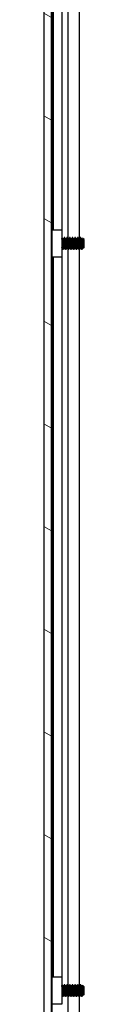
# Model space of a CAD drawing. Header units: millimetres. Extents: x 56 to 1798, y 64 to 1375.
# Tile 45 of 71: x 965 to 974, y 551 to 786. Entities that reach past the tile are written whole.
import ezdxf

# ---------------------------------------------------------------- set-up
doc = ezdxf.new("R2010")
doc.units = ezdxf.units.MM
doc.header["$LTSCALE"] = 6.666667
doc.layers.add('Hatch (ANSI)', color=7, linetype='Continuous', lineweight=18)
doc.layers.add('Visible (ANSI)', color=7, linetype='Continuous', lineweight=25)

msp = doc.modelspace()

# ---------------------------------------------------------------- hatches: boundary and pattern name
at = {"layer": 'Hatch (ANSI)'}
h = msp.add_hatch(dxfattribs=at)
h.set_pattern_fill('ANSI31', color=256, scale=169.333333, angle=105, style=0)
h.set_pattern_definition([(150, (0, 0), (-10.58333, -18.33087), [])])
h.paths.add_polyline_path([(964.6909, 460.1469), (966.4943, 460.1469), (966.4943, 1004.7483), (964.6909, 1004.7483)])

# ---------------------------------------------------------------- linework, layer by layer
at = {"layer": 'Visible (ANSI)'}
for p, q in [((964.6909, 1004.7483), (964.6909, 460.1469)), ((966.4943, 460.1469), (966.4943, 1004.7483)), ((966.5199, 908.9524), (966.5199, 733.7428)), ((966.9009, 906.9976), (966.9009, 735.6976)), ((968.9329, 906.9976), (968.9329, 735.6976)), ((970.3368, 909.0778), (970.3368, 733.7223)), ((973.0435, 908.8252), (973.0435, 733.4404)), ((966.6509, 733.6118), (966.5096, 733.7532)), ((966.6509, 735.6976), (968.9509, 735.6976)), ((966.6509, 729.1976), (966.6509, 735.6976)), ((968.9509, 735.6976), (968.9509, 729.1976)), ((968.9772, 733.87), (968.9509, 733.87)), ((969.6122, 733.87), (969.5328, 733.87)), ((970.2472, 733.87), (970.1678, 733.87)), ((970.8822, 733.87), (970.8028, 733.87)), ((971.5172, 733.87), (971.4378, 733.87)), ((972.1522, 733.87), (972.0728, 733.87)), ((972.7872, 733.87), (972.7078, 733.87)), ((973.4222, 733.87), (973.3428, 733.87)), ((974.2159, 733.3938), (973.8929, 733.7168)), ((966.5694, 731.2019), (966.4943, 731.1268)), ((966.5199, 731.1524), (966.5199, 555.9428)), ((968.9673, 731.4548), (968.9509, 731.4548)), ((969.2947, 733.4404), (969.2252, 733.4404)), ((969.6023, 731.4548), (969.5328, 731.4548)), ((969.9297, 733.4404), (969.8602, 733.4404)), ((970.2373, 731.4548), (970.1678, 731.4548)), ((970.3368, 731.2778), (970.3368, 555.9223)), ((970.5647, 733.4404), (970.4952, 733.4404)), ((970.8723, 731.4548), (970.8028, 731.4548)), ((971.1997, 733.4404), (971.1302, 733.4404)), ((971.5073, 731.4548), (971.4378, 731.4548)), ((971.8347, 733.4404), (971.7652, 733.4404)), ((972.1423, 731.4548), (972.0728, 731.4548)), ((972.4697, 733.4404), (972.4002, 733.4404)), ((972.7773, 731.4548), (972.7078, 731.4548)), ((973.1047, 733.4404), (973.0352, 733.4404)), ((973.4123, 731.4548), (973.3428, 731.4548)), ((973.7397, 733.4404), (973.6702, 733.4404)), ((974.0473, 731.4548), (973.9778, 731.4548)), ((974.2159, 731.5015), (974.0972, 731.3827)), ((974.2159, 731.5015), (974.2159, 733.3938)), ((968.9509, 729.1976), (966.6509, 729.1976)), ((966.9009, 729.1976), (966.9009, 557.8976)), ((968.9329, 729.1976), (968.9329, 557.8976)), ((969.2947, 731.0252), (969.2153, 731.0252)), ((969.9297, 731.0252), (969.8503, 731.0252)), ((970.5647, 731.0252), (970.4853, 731.0252)), ((971.1997, 731.0252), (971.1203, 731.0252)), ((971.8347, 731.0252), (971.7553, 731.0252)), ((972.4697, 731.0252), (972.3903, 731.0252)), ((973.1047, 731.0252), (973.0253, 731.0252)), ((973.0435, 731.0252), (973.0435, 555.6404)), ((973.7397, 731.0252), (973.6603, 731.0252)), ((966.6509, 557.8976), (968.9509, 557.8976)), ((966.6509, 551.3976), (966.6509, 557.8976)), ((968.9509, 557.8976), (968.9509, 551.3976)), ((966.6509, 555.8118), (966.5096, 555.9532)), ((968.9772, 556.07), (968.9509, 556.07)), ((969.2947, 555.6404), (969.2252, 555.6404)), ((969.6122, 556.07), (969.5328, 556.07)), ((969.9297, 555.6404), (969.8602, 555.6404)), ((970.2472, 556.07), (970.1678, 556.07)), ((970.5647, 555.6404), (970.4952, 555.6404)), ((970.8822, 556.07), (970.8028, 556.07)), ((971.1997, 555.6404), (971.1302, 555.6404)), ((971.5172, 556.07), (971.4378, 556.07)), ((971.8347, 555.6404), (971.7652, 555.6404)), ((972.1522, 556.07), (972.0728, 556.07)), ((972.4697, 555.6404), (972.4002, 555.6404)), ((972.7872, 556.07), (972.7078, 556.07)), ((973.1047, 555.6404), (973.0352, 555.6404)), ((973.4222, 556.07), (973.3428, 556.07)), ((973.7397, 555.6404), (973.6702, 555.6404)), ((974.2159, 555.5938), (973.8929, 555.9168)), ((974.2159, 553.7015), (974.2159, 555.5938)), ((966.5694, 553.4019), (966.4943, 553.3268)), ((966.5199, 553.3524), (966.5199, 469.5576)), ((968.9673, 553.6548), (968.9509, 553.6548)), ((969.2947, 553.2252), (969.2153, 553.2252)), ((969.6023, 553.6548), (969.5328, 553.6548)), ((969.9297, 553.2252), (969.8503, 553.2252)), ((970.2373, 553.6548), (970.1678, 553.6548)), ((970.3368, 553.4778), (970.3368, 469.5576)), ((970.5647, 553.2252), (970.4853, 553.2252)), ((970.8723, 553.6548), (970.8028, 553.6548)), ((971.1997, 553.2252), (971.1203, 553.2252)), ((971.5073, 553.6548), (971.4378, 553.6548)), ((971.8347, 553.2252), (971.7553, 553.2252)), ((972.1423, 553.6548), (972.0728, 553.6548)), ((972.4697, 553.2252), (972.3903, 553.2252)), ((972.7773, 553.6548), (972.7078, 553.6548)), ((973.1047, 553.2252), (973.0253, 553.2252)), ((973.0435, 553.2252), (973.0435, 479.4676)), ((973.4123, 553.6548), (973.3428, 553.6548)), ((973.7397, 553.2252), (973.6603, 553.2252)), ((974.0473, 553.6548), (973.9778, 553.6548)), ((974.2159, 553.7015), (974.0972, 553.5827)), ((968.9509, 551.3976), (966.6509, 551.3976))]:
    msp.add_line(p, q, dxfattribs=at)
for centre in [(969.0476, 732.4476), (969.0476, 554.6476)]:
    msp.add_ellipse(centre, major_axis=(0, -0.343), ratio=0.10685664, start_param=0.4127074, end_param=2.72888525, dxfattribs=at)
for points in [[(966.4943, 733.7804), (966.5052, 733.761), (966.5161, 733.7416), (966.5269, 733.7222)], [(968.9912, 733.8576), (969.0722, 733.7127), (969.1534, 733.5678), (969.235, 733.4232)], [(969.2848, 733.4404), (969.3631, 733.5793), (969.441, 733.7184), (969.5189, 733.8576)], [(969.6262, 733.8576), (969.7072, 733.7127), (969.7884, 733.5678), (969.87, 733.4232)], [(969.9198, 733.4404), (969.9981, 733.5793), (970.076, 733.7184), (970.1539, 733.8576)], [(970.2612, 733.8576), (970.3422, 733.7127), (970.4234, 733.5678), (970.505, 733.4232)], [(970.5548, 733.4404), (970.6331, 733.5793), (970.711, 733.7184), (970.7889, 733.8576)], [(970.8962, 733.8576), (970.9772, 733.7127), (971.0584, 733.5678), (971.14, 733.4232)], [(971.1898, 733.4404), (971.2681, 733.5793), (971.346, 733.7184), (971.4239, 733.8576)], [(971.5312, 733.8576), (971.6122, 733.7127), (971.6934, 733.5678), (971.775, 733.4232)], [(971.8248, 733.4404), (971.9031, 733.5793), (971.981, 733.7184), (972.0589, 733.8576)], [(972.1662, 733.8576), (972.2472, 733.7127), (972.3284, 733.5678), (972.41, 733.4232)], [(972.4598, 733.4404), (972.5381, 733.5793), (972.616, 733.7184), (972.6939, 733.8576)], [(972.8012, 733.8576), (972.8822, 733.7127), (972.9634, 733.5678), (973.045, 733.4232)], [(973.0948, 733.4404), (973.1731, 733.5793), (973.251, 733.7184), (973.3289, 733.8576)], [(973.4362, 733.8576), (973.5172, 733.7127), (973.5984, 733.5678), (973.68, 733.4232)], [(973.7298, 733.4404), (973.781, 733.5312), (973.832, 733.6221), (973.8829, 733.713)], [(966.6509, 731.0563), (966.6221, 731.1078), (966.5933, 731.1593), (966.5644, 731.2109)], [(969.2014, 731.0376), (969.1203, 731.1826), (969.0391, 731.3274), (968.9575, 731.4721)], [(969.5427, 731.4548), (969.4644, 731.3159), (969.3865, 731.1768), (969.3087, 731.0376)], [(969.8364, 731.0376), (969.7553, 731.1826), (969.6741, 731.3274), (969.5925, 731.4721)], [(970.1777, 731.4548), (970.0994, 731.3159), (970.0215, 731.1768), (969.9437, 731.0376)], [(970.4714, 731.0376), (970.3903, 731.1826), (970.3091, 731.3274), (970.2275, 731.4721)], [(970.8127, 731.4548), (970.7344, 731.3159), (970.6565, 731.1768), (970.5787, 731.0376)], [(971.1064, 731.0376), (971.0253, 731.1826), (970.9441, 731.3274), (970.8625, 731.4721)], [(971.4477, 731.4548), (971.3694, 731.3159), (971.2915, 731.1768), (971.2137, 731.0376)], [(971.7414, 731.0376), (971.6603, 731.1826), (971.5791, 731.3274), (971.4975, 731.4721)], [(972.0827, 731.4548), (972.0044, 731.3159), (971.9265, 731.1768), (971.8487, 731.0376)], [(972.3764, 731.0376), (972.2953, 731.1826), (972.2141, 731.3274), (972.1325, 731.4721)], [(972.7177, 731.4548), (972.6394, 731.3159), (972.5615, 731.1768), (972.4837, 731.0376)], [(973.0114, 731.0376), (972.9303, 731.1826), (972.8491, 731.3274), (972.7675, 731.4721)], [(973.3527, 731.4548), (973.2744, 731.3159), (973.1965, 731.1768), (973.1187, 731.0376)], [(973.6464, 731.0376), (973.5653, 731.1826), (973.4841, 731.3274), (973.4025, 731.4721)], [(973.9877, 731.4548), (973.9155, 731.3267), (973.8435, 731.1983), (973.7717, 731.0699)], [(974.0854, 731.387), (974.0695, 731.4154), (974.0535, 731.4437), (974.0375, 731.4721)], [(973.7717, 731.0699), (973.761, 731.0508), (973.7503, 731.0358), (973.7397, 731.0252)], [(966.4943, 555.9804), (966.5052, 555.961), (966.5161, 555.9416), (966.5269, 555.9222)], [(968.9912, 556.0576), (969.0722, 555.9127), (969.1534, 555.7678), (969.235, 555.6232)], [(969.2848, 555.6404), (969.3631, 555.7793), (969.441, 555.9184), (969.5189, 556.0576)], [(969.6262, 556.0576), (969.7072, 555.9127), (969.7884, 555.7678), (969.87, 555.6232)], [(969.9198, 555.6404), (969.9981, 555.7793), (970.076, 555.9184), (970.1539, 556.0576)], [(970.2612, 556.0576), (970.3422, 555.9127), (970.4234, 555.7678), (970.505, 555.6232)], [(970.5548, 555.6404), (970.6331, 555.7793), (970.711, 555.9184), (970.7889, 556.0576)], [(970.8962, 556.0576), (970.9772, 555.9127), (971.0584, 555.7678), (971.14, 555.6232)], [(971.1898, 555.6404), (971.2681, 555.7793), (971.346, 555.9184), (971.4239, 556.0576)], [(971.5312, 556.0576), (971.6122, 555.9127), (971.6934, 555.7678), (971.775, 555.6232)], [(971.8248, 555.6404), (971.9031, 555.7793), (971.981, 555.9184), (972.0589, 556.0576)], [(972.1662, 556.0576), (972.2472, 555.9127), (972.3284, 555.7678), (972.41, 555.6232)], [(972.4598, 555.6404), (972.5381, 555.7793), (972.616, 555.9184), (972.6939, 556.0576)], [(972.8012, 556.0576), (972.8822, 555.9127), (972.9634, 555.7678), (973.045, 555.6232)], [(973.0948, 555.6404), (973.1731, 555.7793), (973.251, 555.9184), (973.3289, 556.0576)], [(973.4362, 556.0576), (973.5172, 555.9127), (973.5984, 555.7678), (973.68, 555.6232)], [(973.7298, 555.6404), (973.781, 555.7312), (973.832, 555.8221), (973.8829, 555.913)], [(966.6509, 553.2563), (966.6221, 553.3078), (966.5933, 553.3593), (966.5644, 553.4109)], [(969.2014, 553.2376), (969.1203, 553.3826), (969.0391, 553.5274), (968.9575, 553.6721)], [(969.5427, 553.6548), (969.4644, 553.5159), (969.3865, 553.3768), (969.3087, 553.2376)], [(969.8364, 553.2376), (969.7553, 553.3826), (969.6741, 553.5274), (969.5925, 553.6721)], [(970.1777, 553.6548), (970.0994, 553.5159), (970.0215, 553.3768), (969.9437, 553.2376)], [(970.4714, 553.2376), (970.3903, 553.3826), (970.3091, 553.5274), (970.2275, 553.6721)], [(970.8127, 553.6548), (970.7344, 553.5159), (970.6565, 553.3768), (970.5787, 553.2376)], [(971.1064, 553.2376), (971.0253, 553.3826), (970.9441, 553.5274), (970.8625, 553.6721)], [(971.4477, 553.6548), (971.3694, 553.5159), (971.2915, 553.3768), (971.2137, 553.2376)], [(971.7414, 553.2376), (971.6603, 553.3826), (971.5791, 553.5274), (971.4975, 553.6721)], [(972.0827, 553.6548), (972.0044, 553.5159), (971.9265, 553.3768), (971.8487, 553.2376)], [(972.3764, 553.2376), (972.2953, 553.3826), (972.2141, 553.5274), (972.1325, 553.6721)], [(972.7177, 553.6548), (972.6394, 553.5159), (972.5615, 553.3768), (972.4837, 553.2376)], [(973.0114, 553.2376), (972.9303, 553.3826), (972.8491, 553.5274), (972.7675, 553.6721)], [(973.3527, 553.6548), (973.2744, 553.5159), (973.1965, 553.3768), (973.1187, 553.2376)], [(973.6464, 553.2376), (973.5653, 553.3826), (973.4841, 553.5274), (973.4025, 553.6721)], [(973.7717, 553.2699), (973.761, 553.2508), (973.7503, 553.2358), (973.7397, 553.2252)], [(973.9877, 553.6548), (973.9155, 553.5267), (973.8435, 553.3983), (973.7717, 553.2699)], [(974.0854, 553.587), (974.0695, 553.6154), (974.0535, 553.6437), (974.0375, 553.6721)]]:
    msp.add_open_spline(points, degree=3, dxfattribs=at)
for points, weights in [([(966.5959, 732.4476), (966.5458, 733.2261), (966.4943, 733.6457)], [1, 0.872099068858, 0.988403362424]), ([(969.0272, 732.8673), (968.9868, 733.3987), (968.9509, 733.6778)], [0.944824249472, 0.905011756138, 0.999392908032]), ([(966.5166, 732.4476), (966.506, 732.6115), (966.4943, 732.771)], [1, 0.97005869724, 0.95350025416]), ([(966.6509, 731.7123), (966.6215, 732.0514), (966.5959, 732.4476)], [0.933103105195, 0.930551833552, 1]), ([(968.9575, 731.4721), (968.9542, 731.478), (968.9509, 731.4858)], [0.941196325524, 0.944021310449, 0.947821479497]), ([(966.5959, 554.6476), (966.5458, 555.4261), (966.4943, 555.8457)], [1, 0.872099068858, 0.988403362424]), ([(969.0272, 555.0673), (968.9868, 555.5987), (968.9509, 555.8778)], [0.944824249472, 0.905011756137, 0.999392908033]), ([(966.5166, 554.6476), (966.506, 554.8115), (966.4943, 554.971)], [1, 0.97005869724, 0.95350025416]), ([(966.6509, 553.9123), (966.6215, 554.2514), (966.5959, 554.6476)], [0.933103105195, 0.930551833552, 1]), ([(968.9575, 553.6721), (968.9542, 553.678), (968.9509, 553.6858)], [0.941196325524, 0.944021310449, 0.947821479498])]:
    msp.add_rational_spline(points, weights, degree=2, dxfattribs=at)
for points, knots in [([(966.6509, 733.332), (966.6486, 733.3416), (966.6463, 733.3511), (966.6108, 733.4965), (966.5855, 733.5838), (966.5524, 733.6713), (966.5396, 733.6995), (966.5269, 733.7222)], [-0.078849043, -0.078849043, -0.078849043, -0.078849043, -0.0764316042, -0.0764316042, -0.0413165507, -0.0413165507, -0.0196607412, -0.0196607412, -0.0196607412, -0.0196607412]), ([(973.8829, 733.713), (973.8848, 733.7163), (973.8866, 733.7182), (973.8973, 733.7204), (973.9063, 733.6897), (973.9215, 733.5802), (973.9291, 733.5), (973.9472, 733.259), (973.9556, 733.1355), (973.9693, 732.9156), (973.9745, 732.8277), (973.9861, 732.6207), (973.9913, 732.5207), (973.995, 732.4476)], [-0.15822158, -0.15822158, -0.15822158, -0.15822158, -0.148477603, -0.148477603, -0.102508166, -0.102508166, -0.066538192, -0.066538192, -0.038974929, -0.038974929, -0.021985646, -0.021985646, -0.000001, -0.000001, -0.000001, -0.000001]), ([(966.4943, 732.0012), (966.4974, 731.946), (966.5005, 731.8923), (966.5125, 731.6927), (966.5214, 731.5635), (966.5362, 731.3851), (966.5431, 731.3047), (966.5562, 731.2328), (966.5602, 731.2182), (966.5644, 731.2109)], [-0.196810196, -0.196810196, -0.196810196, -0.196810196, -0.170743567, -0.170743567, -0.096248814, -0.096248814, -0.041982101, -0.041982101, -0.018759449, -0.018759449, -0.018759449, -0.018759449]), ([(968.9509, 732.9977), (968.9653, 732.9788), (968.9786, 732.9592), (969.007, 732.9115), (969.0212, 732.8827), (969.0452, 732.8231), (969.0549, 732.7921), (969.0623, 732.7618)], [0.0124956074, 0.0124956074, 0.0124956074, 0.0124956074, 0.0195994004, 0.0195994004, 0.029259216, 0.029259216, 0.0392505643, 0.0392505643, 0.0392505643, 0.0392505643]), ([(969.0623, 732.1334), (969.0518, 732.0903), (969.0363, 732.0455), (968.998, 731.9663), (968.9762, 731.9305), (968.9509, 731.8975)], [0, 0, 0, 0, 0.0142453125, 0.0142453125, 0.0267228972, 0.0267228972, 0.0267228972, 0.0267228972]), ([(973.995, 732.4476), (973.9996, 732.3572), (974.0049, 732.258), (974.017, 732.0577), (974.0226, 731.9724), (974.0367, 731.7734), (974.0453, 731.6692), (974.0602, 731.5177), (974.0677, 731.4459), (974.0841, 731.3845), (974.0906, 731.3761), (974.0972, 731.3827)], [-0.235586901, -0.235586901, -0.235586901, -0.235586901, -0.203660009, -0.203660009, -0.177946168, -0.177946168, -0.13906218, -0.13906218, -0.107080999, -0.107080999, -0.087730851, -0.087730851, -0.087730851, -0.087730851]), ([(966.6509, 555.532), (966.6486, 555.5416), (966.6463, 555.5511), (966.6108, 555.6965), (966.5855, 555.7838), (966.5524, 555.8713), (966.5396, 555.8995), (966.5269, 555.9222)], [-0.078849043, -0.078849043, -0.078849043, -0.078849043, -0.0764316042, -0.0764316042, -0.0413165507, -0.0413165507, -0.0196607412, -0.0196607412, -0.0196607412, -0.0196607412]), ([(973.8829, 555.913), (973.8848, 555.9163), (973.8866, 555.9182), (973.8973, 555.9204), (973.9063, 555.8897), (973.9215, 555.7802), (973.9291, 555.7), (973.9472, 555.459), (973.9556, 555.3355), (973.9693, 555.1156), (973.9745, 555.0277), (973.9861, 554.8207), (973.9913, 554.7207), (973.995, 554.6476)], [-0.15822158, -0.15822158, -0.15822158, -0.15822158, -0.148477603, -0.148477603, -0.102508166, -0.102508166, -0.066538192, -0.066538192, -0.038974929, -0.038974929, -0.021985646, -0.021985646, -0.000001, -0.000001, -0.000001, -0.000001]), ([(966.4943, 554.2012), (966.4974, 554.146), (966.5005, 554.0923), (966.5125, 553.8927), (966.5214, 553.7635), (966.5362, 553.5851), (966.5431, 553.5047), (966.5562, 553.4328), (966.5602, 553.4182), (966.5644, 553.4109)], [-0.196810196, -0.196810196, -0.196810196, -0.196810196, -0.170743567, -0.170743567, -0.096248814, -0.096248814, -0.041982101, -0.041982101, -0.018759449, -0.018759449, -0.018759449, -0.018759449]), ([(968.9509, 555.1977), (968.9653, 555.1788), (968.9786, 555.1592), (969.007, 555.1115), (969.0212, 555.0827), (969.0452, 555.0231), (969.0549, 554.9921), (969.0623, 554.9618)], [0.0124956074, 0.0124956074, 0.0124956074, 0.0124956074, 0.0195994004, 0.0195994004, 0.029259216, 0.029259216, 0.0392505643, 0.0392505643, 0.0392505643, 0.0392505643]), ([(969.0623, 554.3334), (969.0518, 554.2903), (969.0363, 554.2455), (968.998, 554.1663), (968.9762, 554.1305), (968.9509, 554.0975)], [0, 0, 0, 0, 0.0142453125, 0.0142453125, 0.0267228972, 0.0267228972, 0.0267228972, 0.0267228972]), ([(973.995, 554.6476), (973.9996, 554.5572), (974.0049, 554.458), (974.017, 554.2577), (974.0226, 554.1724), (974.0367, 553.9734), (974.0453, 553.8692), (974.0602, 553.7177), (974.0677, 553.6459), (974.0841, 553.5845), (974.0906, 553.5761), (974.0972, 553.5827)], [-0.235586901, -0.235586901, -0.235586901, -0.235586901, -0.203660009, -0.203660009, -0.177946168, -0.177946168, -0.13906218, -0.13906218, -0.107080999, -0.107080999, -0.087730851, -0.087730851, -0.087730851, -0.087730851])]:
    msp.add_open_spline(points, degree=3, knots=knots, dxfattribs=at)
for points, weights, knots in [([(969.1359, 732.4476), (969.083, 733.2688), (969.0301, 733.6794), (969.0056, 733.87), (968.9772, 733.87)], [1, 0.866025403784, 1, 0.933012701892, 0.933012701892], [0.5, 0.5, 0.5, 0.5104166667, 0.5104166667, 0.515625, 0.515625, 0.515625]), ([(969.6916, 732.4476), (969.6387, 733.2688), (969.5857, 733.6794), (969.5546, 733.9214), (969.5189, 733.8576)], [1, 0.866025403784, 1, 0.916453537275, 0.937106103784], [0.5, 0.5, 0.5, 0.5104166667, 0.5104166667, 0.5169124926, 0.5169124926, 0.5169124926]), ([(969.7709, 732.4476), (969.718, 733.2688), (969.6651, 733.6794), (969.6406, 733.87), (969.6122, 733.87)], [1, 0.866025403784, 1, 0.933012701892, 0.933012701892], [0.4375, 0.4375, 0.4375, 0.4479166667, 0.4479166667, 0.453125, 0.453125, 0.453125]), ([(970.3266, 732.4476), (970.2737, 733.2688), (970.2207, 733.6794), (970.1896, 733.9214), (970.1539, 733.8576)], [1, 0.866025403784, 1, 0.916453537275, 0.937106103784], [0.4375, 0.4375, 0.4375, 0.4479166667, 0.4479166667, 0.4544124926, 0.4544124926, 0.4544124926]), ([(970.4059, 732.4476), (970.353, 733.2688), (970.3001, 733.6794), (970.2756, 733.87), (970.2472, 733.87)], [1, 0.866025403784, 1, 0.933012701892, 0.933012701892], [0.375, 0.375, 0.375, 0.3854166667, 0.3854166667, 0.390625, 0.390625, 0.390625]), ([(970.9616, 732.4476), (970.9087, 733.2688), (970.8557, 733.6794), (970.8246, 733.9214), (970.7889, 733.8576)], [1, 0.866025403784, 1, 0.916453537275, 0.937106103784], [0.375, 0.375, 0.375, 0.3854166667, 0.3854166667, 0.3919124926, 0.3919124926, 0.3919124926]), ([(971.0409, 732.4476), (970.988, 733.2688), (970.9351, 733.6794), (970.9106, 733.87), (970.8822, 733.87)], [1, 0.866025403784, 1, 0.933012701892, 0.933012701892], [0.3125, 0.3125, 0.3125, 0.3229166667, 0.3229166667, 0.328125, 0.328125, 0.328125]), ([(971.5966, 732.4476), (971.5437, 733.2688), (971.4907, 733.6794), (971.4596, 733.9214), (971.4239, 733.8576)], [1, 0.866025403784, 1, 0.916453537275, 0.937106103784], [0.3125, 0.3125, 0.3125, 0.3229166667, 0.3229166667, 0.3294124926, 0.3294124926, 0.3294124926]), ([(971.6759, 732.4476), (971.623, 733.2688), (971.5701, 733.6794), (971.5456, 733.87), (971.5172, 733.87)], [1, 0.866025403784, 1, 0.933012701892, 0.933012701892], [0.25, 0.25, 0.25, 0.2604166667, 0.2604166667, 0.265625, 0.265625, 0.265625]), ([(972.2316, 732.4476), (972.1787, 733.2688), (972.1257, 733.6794), (972.0946, 733.9214), (972.0589, 733.8576)], [1, 0.866025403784, 1, 0.916453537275, 0.937106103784], [0.25, 0.25, 0.25, 0.2604166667, 0.2604166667, 0.2669124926, 0.2669124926, 0.2669124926]), ([(972.3109, 732.4476), (972.258, 733.2688), (972.2051, 733.6794), (972.1806, 733.87), (972.1522, 733.87)], [1, 0.866025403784, 1, 0.933012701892, 0.933012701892], [0.1875, 0.1875, 0.1875, 0.1979166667, 0.1979166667, 0.203125, 0.203125, 0.203125]), ([(972.8666, 732.4476), (972.8137, 733.2688), (972.7607, 733.6794), (972.7296, 733.9214), (972.6939, 733.8576)], [1, 0.866025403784, 1, 0.916453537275, 0.937106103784], [0.1875, 0.1875, 0.1875, 0.1979166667, 0.1979166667, 0.2044124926, 0.2044124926, 0.2044124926]), ([(972.9459, 732.4476), (972.893, 733.2688), (972.8401, 733.6794), (972.8156, 733.87), (972.7872, 733.87)], [1, 0.866025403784, 1, 0.933012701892, 0.933012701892], [0.125, 0.125, 0.125, 0.1354166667, 0.1354166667, 0.140625, 0.140625, 0.140625]), ([(973.5016, 732.4476), (973.4487, 733.2688), (973.3957, 733.6794), (973.3646, 733.9214), (973.3289, 733.8576)], [1, 0.866025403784, 1, 0.916453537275, 0.937106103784], [0.125, 0.125, 0.125, 0.1354166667, 0.1354166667, 0.1419124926, 0.1419124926, 0.1419124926]), ([(973.5809, 732.4476), (973.528, 733.2688), (973.4751, 733.6794), (973.4506, 733.87), (973.4222, 733.87)], [1, 0.866025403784, 1, 0.933012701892, 0.933012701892], [0.0625, 0.0625, 0.0625, 0.0729166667, 0.0729166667, 0.078125, 0.078125, 0.078125]), ([(966.6509, 731.0635), (966.6358, 731.1115), (966.6224, 731.2158), (966.5695, 731.6264), (966.5166, 732.4476)], [0.945725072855, 0.962194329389, 1, 0.866025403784, 1], [0.7991439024, 0.7991439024, 0.7991439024, 0.8020833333, 0.8020833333, 0.8125, 0.8125, 0.8125]), ([(969.2153, 731.0252), (969.187, 731.0252), (969.1624, 731.2158), (969.1196, 731.5479), (969.0732, 732.2021)], [0.933012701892, 0.933012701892, 1, 0.888793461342, 0.962202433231], [0.546875, 0.546875, 0.546875, 0.5520833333, 0.5520833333, 0.5607297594, 0.5607297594, 0.5607297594]), ([(969.3087, 731.0376), (969.273, 730.9738), (969.2418, 731.2158), (969.1889, 731.6264), (969.1359, 732.4476)], [0.937106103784, 0.916453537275, 1, 0.866025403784, 1], [0.4830875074, 0.4830875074, 0.4830875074, 0.4895833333, 0.4895833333, 0.5, 0.5, 0.5]), ([(969.5328, 731.4548), (969.5045, 731.4548), (969.4799, 731.5878), (969.427, 731.8744), (969.3741, 732.4476), (969.3212, 733.0208), (969.2682, 733.3074), (969.2527, 733.3918), (969.235, 733.4232)], [0.933012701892, 0.933012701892, 1, 0.866025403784, 1, 0.866025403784, 1, 0.956426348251, 0.941196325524], [0.484375, 0.484375, 0.484375, 0.4895833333, 0.4895833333, 0.5, 0.5, 0.5104166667, 0.5104166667, 0.5138045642, 0.5138045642, 0.5138045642]), ([(969.5925, 731.4721), (969.5749, 731.5034), (969.5593, 731.5878), (969.5064, 731.8744), (969.4534, 732.4476), (969.4005, 733.0208), (969.3476, 733.3074), (969.3231, 733.4404), (969.2947, 733.4404)], [0.941196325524, 0.956426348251, 1, 0.866025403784, 1, 0.866025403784, 1, 0.933012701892, 0.933012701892], [0.4861954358, 0.4861954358, 0.4861954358, 0.4895833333, 0.4895833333, 0.5, 0.5, 0.5104166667, 0.5104166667, 0.515625, 0.515625, 0.515625]), ([(969.8503, 731.0252), (969.822, 731.0252), (969.7974, 731.2158), (969.7445, 731.6264), (969.6916, 732.4476)], [0.933012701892, 0.933012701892, 1, 0.866025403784, 1], [0.484375, 0.484375, 0.484375, 0.4895833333, 0.4895833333, 0.5, 0.5, 0.5]), ([(969.9437, 731.0376), (969.908, 730.9738), (969.8768, 731.2158), (969.8239, 731.6264), (969.7709, 732.4476)], [0.937106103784, 0.916453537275, 1, 0.866025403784, 1], [0.4205875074, 0.4205875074, 0.4205875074, 0.4270833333, 0.4270833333, 0.4375, 0.4375, 0.4375]), ([(970.1678, 731.4548), (970.1395, 731.4548), (970.1149, 731.5878), (970.062, 731.8744), (970.0091, 732.4476), (969.9562, 733.0208), (969.9032, 733.3074), (969.8877, 733.3918), (969.87, 733.4232)], [0.933012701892, 0.933012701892, 1, 0.866025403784, 1, 0.866025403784, 1, 0.956426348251, 0.941196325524], [0.421875, 0.421875, 0.421875, 0.4270833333, 0.4270833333, 0.4375, 0.4375, 0.4479166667, 0.4479166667, 0.4513045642, 0.4513045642, 0.4513045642]), ([(970.2275, 731.4721), (970.2099, 731.5034), (970.1943, 731.5878), (970.1414, 731.8744), (970.0884, 732.4476), (970.0355, 733.0208), (969.9826, 733.3074), (969.9581, 733.4404), (969.9297, 733.4404)], [0.941196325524, 0.956426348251, 1, 0.866025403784, 1, 0.866025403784, 1, 0.933012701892, 0.933012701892], [0.4236954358, 0.4236954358, 0.4236954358, 0.4270833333, 0.4270833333, 0.4375, 0.4375, 0.4479166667, 0.4479166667, 0.453125, 0.453125, 0.453125]), ([(970.4853, 731.0252), (970.457, 731.0252), (970.4324, 731.2158), (970.3795, 731.6264), (970.3266, 732.4476)], [0.933012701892, 0.933012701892, 1, 0.866025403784, 1], [0.421875, 0.421875, 0.421875, 0.4270833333, 0.4270833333, 0.4375, 0.4375, 0.4375]), ([(970.5787, 731.0376), (970.543, 730.9738), (970.5118, 731.2158), (970.4589, 731.6264), (970.4059, 732.4476)], [0.937106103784, 0.916453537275, 1, 0.866025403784, 1], [0.3580875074, 0.3580875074, 0.3580875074, 0.3645833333, 0.3645833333, 0.375, 0.375, 0.375]), ([(970.8028, 731.4548), (970.7745, 731.4548), (970.7499, 731.5878), (970.697, 731.8744), (970.6441, 732.4476), (970.5912, 733.0208), (970.5382, 733.3074), (970.5227, 733.3918), (970.505, 733.4232)], [0.933012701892, 0.933012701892, 1, 0.866025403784, 1, 0.866025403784, 1, 0.956426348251, 0.941196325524], [0.359375, 0.359375, 0.359375, 0.3645833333, 0.3645833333, 0.375, 0.375, 0.3854166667, 0.3854166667, 0.3888045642, 0.3888045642, 0.3888045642]), ([(970.8625, 731.4721), (970.8449, 731.5034), (970.8293, 731.5878), (970.7764, 731.8744), (970.7234, 732.4476), (970.6705, 733.0208), (970.6176, 733.3074), (970.5931, 733.4404), (970.5647, 733.4404)], [0.941196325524, 0.956426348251, 1, 0.866025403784, 1, 0.866025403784, 1, 0.933012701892, 0.933012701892], [0.3611954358, 0.3611954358, 0.3611954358, 0.3645833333, 0.3645833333, 0.375, 0.375, 0.3854166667, 0.3854166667, 0.390625, 0.390625, 0.390625]), ([(971.1203, 731.0252), (971.092, 731.0252), (971.0674, 731.2158), (971.0145, 731.6264), (970.9616, 732.4476)], [0.933012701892, 0.933012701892, 1, 0.866025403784, 1], [0.359375, 0.359375, 0.359375, 0.3645833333, 0.3645833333, 0.375, 0.375, 0.375]), ([(971.2137, 731.0376), (971.178, 730.9738), (971.1468, 731.2158), (971.0939, 731.6264), (971.0409, 732.4476)], [0.937106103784, 0.916453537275, 1, 0.866025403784, 1], [0.2955875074, 0.2955875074, 0.2955875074, 0.3020833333, 0.3020833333, 0.3125, 0.3125, 0.3125]), ([(971.4378, 731.4548), (971.4095, 731.4548), (971.3849, 731.5878), (971.332, 731.8744), (971.2791, 732.4476), (971.2262, 733.0208), (971.1732, 733.3074), (971.1577, 733.3918), (971.14, 733.4232)], [0.933012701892, 0.933012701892, 1, 0.866025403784, 1, 0.866025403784, 1, 0.956426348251, 0.941196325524], [0.296875, 0.296875, 0.296875, 0.3020833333, 0.3020833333, 0.3125, 0.3125, 0.3229166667, 0.3229166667, 0.3263045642, 0.3263045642, 0.3263045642]), ([(971.4975, 731.4721), (971.4799, 731.5034), (971.4643, 731.5878), (971.4114, 731.8744), (971.3584, 732.4476), (971.3055, 733.0208), (971.2526, 733.3074), (971.2281, 733.4404), (971.1997, 733.4404)], [0.941196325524, 0.956426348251, 1, 0.866025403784, 1, 0.866025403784, 1, 0.933012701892, 0.933012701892], [0.2986954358, 0.2986954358, 0.2986954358, 0.3020833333, 0.3020833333, 0.3125, 0.3125, 0.3229166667, 0.3229166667, 0.328125, 0.328125, 0.328125]), ([(971.7553, 731.0252), (971.727, 731.0252), (971.7024, 731.2158), (971.6495, 731.6264), (971.5966, 732.4476)], [0.933012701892, 0.933012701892, 1, 0.866025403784, 1], [0.296875, 0.296875, 0.296875, 0.3020833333, 0.3020833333, 0.3125, 0.3125, 0.3125]), ([(971.8487, 731.0376), (971.813, 730.9738), (971.7818, 731.2158), (971.7289, 731.6264), (971.6759, 732.4476)], [0.937106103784, 0.916453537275, 1, 0.866025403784, 1], [0.2330875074, 0.2330875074, 0.2330875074, 0.2395833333, 0.2395833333, 0.25, 0.25, 0.25]), ([(972.0728, 731.4548), (972.0445, 731.4548), (972.0199, 731.5878), (971.967, 731.8744), (971.9141, 732.4476), (971.8612, 733.0208), (971.8082, 733.3074), (971.7927, 733.3918), (971.775, 733.4232)], [0.933012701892, 0.933012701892, 1, 0.866025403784, 1, 0.866025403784, 1, 0.956426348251, 0.941196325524], [0.234375, 0.234375, 0.234375, 0.2395833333, 0.2395833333, 0.25, 0.25, 0.2604166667, 0.2604166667, 0.2638045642, 0.2638045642, 0.2638045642]), ([(972.1325, 731.4721), (972.1149, 731.5034), (972.0993, 731.5878), (972.0464, 731.8744), (971.9934, 732.4476), (971.9405, 733.0208), (971.8876, 733.3074), (971.8631, 733.4404), (971.8347, 733.4404)], [0.941196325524, 0.956426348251, 1, 0.866025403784, 1, 0.866025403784, 1, 0.933012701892, 0.933012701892], [0.2361954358, 0.2361954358, 0.2361954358, 0.2395833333, 0.2395833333, 0.25, 0.25, 0.2604166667, 0.2604166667, 0.265625, 0.265625, 0.265625]), ([(972.3903, 731.0252), (972.362, 731.0252), (972.3374, 731.2158), (972.2845, 731.6264), (972.2316, 732.4476)], [0.933012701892, 0.933012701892, 1, 0.866025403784, 1], [0.234375, 0.234375, 0.234375, 0.2395833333, 0.2395833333, 0.25, 0.25, 0.25]), ([(972.4837, 731.0376), (972.448, 730.9738), (972.4168, 731.2158), (972.3639, 731.6264), (972.3109, 732.4476)], [0.937106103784, 0.916453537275, 1, 0.866025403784, 1], [0.1705875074, 0.1705875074, 0.1705875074, 0.1770833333, 0.1770833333, 0.1875, 0.1875, 0.1875]), ([(972.7078, 731.4548), (972.6795, 731.4548), (972.6549, 731.5878), (972.602, 731.8744), (972.5491, 732.4476), (972.4962, 733.0208), (972.4432, 733.3074), (972.4277, 733.3918), (972.41, 733.4232)], [0.933012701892, 0.933012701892, 1, 0.866025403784, 1, 0.866025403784, 1, 0.956426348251, 0.941196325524], [0.171875, 0.171875, 0.171875, 0.1770833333, 0.1770833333, 0.1875, 0.1875, 0.1979166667, 0.1979166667, 0.2013045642, 0.2013045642, 0.2013045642]), ([(972.7675, 731.4721), (972.7499, 731.5034), (972.7343, 731.5878), (972.6814, 731.8744), (972.6284, 732.4476), (972.5755, 733.0208), (972.5226, 733.3074), (972.4981, 733.4404), (972.4697, 733.4404)], [0.941196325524, 0.956426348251, 1, 0.866025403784, 1, 0.866025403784, 1, 0.933012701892, 0.933012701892], [0.1736954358, 0.1736954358, 0.1736954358, 0.1770833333, 0.1770833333, 0.1875, 0.1875, 0.1979166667, 0.1979166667, 0.203125, 0.203125, 0.203125]), ([(973.0253, 731.0252), (972.997, 731.0252), (972.9724, 731.2158), (972.9195, 731.6264), (972.8666, 732.4476)], [0.933012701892, 0.933012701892, 1, 0.866025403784, 1], [0.171875, 0.171875, 0.171875, 0.1770833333, 0.1770833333, 0.1875, 0.1875, 0.1875]), ([(973.1187, 731.0376), (973.083, 730.9738), (973.0518, 731.2158), (972.9989, 731.6264), (972.9459, 732.4476)], [0.937106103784, 0.916453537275, 1, 0.866025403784, 1], [0.1080875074, 0.1080875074, 0.1080875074, 0.1145833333, 0.1145833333, 0.125, 0.125, 0.125]), ([(973.3428, 731.4548), (973.3145, 731.4548), (973.2899, 731.5878), (973.237, 731.8744), (973.1841, 732.4476), (973.1312, 733.0208), (973.0782, 733.3074), (973.0627, 733.3918), (973.045, 733.4232)], [0.933012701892, 0.933012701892, 1, 0.866025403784, 1, 0.866025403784, 1, 0.956426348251, 0.941196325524], [0.109375, 0.109375, 0.109375, 0.1145833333, 0.1145833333, 0.125, 0.125, 0.1354166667, 0.1354166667, 0.1388045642, 0.1388045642, 0.1388045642]), ([(973.4025, 731.4721), (973.3849, 731.5034), (973.3693, 731.5878), (973.3164, 731.8744), (973.2634, 732.4476), (973.2105, 733.0208), (973.1576, 733.3074), (973.1331, 733.4404), (973.1047, 733.4404)], [0.941196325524, 0.956426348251, 1, 0.866025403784, 1, 0.866025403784, 1, 0.933012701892, 0.933012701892], [0.1111954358, 0.1111954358, 0.1111954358, 0.1145833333, 0.1145833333, 0.125, 0.125, 0.1354166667, 0.1354166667, 0.140625, 0.140625, 0.140625]), ([(973.6603, 731.0252), (973.632, 731.0252), (973.6074, 731.2158), (973.5545, 731.6264), (973.5016, 732.4476)], [0.933012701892, 0.933012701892, 1, 0.866025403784, 1], [0.109375, 0.109375, 0.109375, 0.1145833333, 0.1145833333, 0.125, 0.125, 0.125]), ([(973.7397, 731.0252), (973.7113, 731.0252), (973.6868, 731.2158), (973.6339, 731.6264), (973.5809, 732.4476)], [0.933012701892, 0.933012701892, 1, 0.866025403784, 1], [0.046875, 0.046875, 0.046875, 0.0520833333, 0.0520833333, 0.0625, 0.0625, 0.0625]), ([(973.9778, 731.4548), (973.9495, 731.4548), (973.9249, 731.5878), (973.872, 731.8744), (973.8191, 732.4476), (973.7662, 733.0208), (973.7132, 733.3074), (973.6977, 733.3918), (973.68, 733.4232)], [0.933012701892, 0.933012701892, 1, 0.866025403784, 1, 0.866025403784, 1, 0.956426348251, 0.941196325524], [0.046875, 0.046875, 0.046875, 0.0520833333, 0.0520833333, 0.0625, 0.0625, 0.0729166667, 0.0729166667, 0.0763045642, 0.0763045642, 0.0763045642]), ([(974.0375, 731.4721), (974.0199, 731.5034), (974.0043, 731.5878), (973.9514, 731.8744), (973.8984, 732.4476), (973.8455, 733.0208), (973.7926, 733.3074), (973.7681, 733.4404), (973.7397, 733.4404)], [0.941196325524, 0.956426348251, 1, 0.866025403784, 1, 0.866025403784, 1, 0.933012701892, 0.933012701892], [0.0486954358, 0.0486954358, 0.0486954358, 0.0520833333, 0.0520833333, 0.0625, 0.0625, 0.0729166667, 0.0729166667, 0.078125, 0.078125, 0.078125]), ([(969.1359, 554.6476), (969.083, 555.4688), (969.0301, 555.8794), (969.0056, 556.07), (968.9772, 556.07)], [1, 0.866025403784, 1, 0.933012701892, 0.933012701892], [0.5, 0.5, 0.5, 0.5104166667, 0.5104166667, 0.515625, 0.515625, 0.515625]), ([(969.5328, 553.6548), (969.5045, 553.6548), (969.4799, 553.7878), (969.427, 554.0744), (969.3741, 554.6476), (969.3212, 555.2208), (969.2682, 555.5074), (969.2527, 555.5918), (969.235, 555.6232)], [0.933012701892, 0.933012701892, 1, 0.866025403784, 1, 0.866025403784, 1, 0.956426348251, 0.941196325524], [0.484375, 0.484375, 0.484375, 0.4895833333, 0.4895833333, 0.5, 0.5, 0.5104166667, 0.5104166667, 0.5138045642, 0.5138045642, 0.5138045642]), ([(969.5925, 553.6721), (969.5749, 553.7034), (969.5593, 553.7878), (969.5064, 554.0744), (969.4534, 554.6476), (969.4005, 555.2208), (969.3476, 555.5074), (969.3231, 555.6404), (969.2947, 555.6404)], [0.941196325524, 0.956426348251, 1, 0.866025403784, 1, 0.866025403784, 1, 0.933012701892, 0.933012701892], [0.4861954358, 0.4861954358, 0.4861954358, 0.4895833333, 0.4895833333, 0.5, 0.5, 0.5104166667, 0.5104166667, 0.515625, 0.515625, 0.515625]), ([(969.6916, 554.6476), (969.6387, 555.4688), (969.5857, 555.8794), (969.5546, 556.1214), (969.5189, 556.0576)], [1, 0.866025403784, 1, 0.916453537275, 0.937106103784], [0.5, 0.5, 0.5, 0.5104166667, 0.5104166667, 0.5169124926, 0.5169124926, 0.5169124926]), ([(969.7709, 554.6476), (969.718, 555.4688), (969.6651, 555.8794), (969.6406, 556.07), (969.6122, 556.07)], [1, 0.866025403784, 1, 0.933012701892, 0.933012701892], [0.4375, 0.4375, 0.4375, 0.4479166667, 0.4479166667, 0.453125, 0.453125, 0.453125]), ([(970.1678, 553.6548), (970.1395, 553.6548), (970.1149, 553.7878), (970.062, 554.0744), (970.0091, 554.6476), (969.9562, 555.2208), (969.9032, 555.5074), (969.8877, 555.5918), (969.87, 555.6232)], [0.933012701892, 0.933012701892, 1, 0.866025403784, 1, 0.866025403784, 1, 0.956426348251, 0.941196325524], [0.421875, 0.421875, 0.421875, 0.4270833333, 0.4270833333, 0.4375, 0.4375, 0.4479166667, 0.4479166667, 0.4513045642, 0.4513045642, 0.4513045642]), ([(970.2275, 553.6721), (970.2099, 553.7034), (970.1943, 553.7878), (970.1414, 554.0744), (970.0884, 554.6476), (970.0355, 555.2208), (969.9826, 555.5074), (969.9581, 555.6404), (969.9297, 555.6404)], [0.941196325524, 0.956426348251, 1, 0.866025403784, 1, 0.866025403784, 1, 0.933012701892, 0.933012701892], [0.4236954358, 0.4236954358, 0.4236954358, 0.4270833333, 0.4270833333, 0.4375, 0.4375, 0.4479166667, 0.4479166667, 0.453125, 0.453125, 0.453125]), ([(970.3266, 554.6476), (970.2737, 555.4688), (970.2207, 555.8794), (970.1896, 556.1214), (970.1539, 556.0576)], [1, 0.866025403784, 1, 0.916453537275, 0.937106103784], [0.4375, 0.4375, 0.4375, 0.4479166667, 0.4479166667, 0.4544124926, 0.4544124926, 0.4544124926]), ([(970.4059, 554.6476), (970.353, 555.4688), (970.3001, 555.8794), (970.2756, 556.07), (970.2472, 556.07)], [1, 0.866025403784, 1, 0.933012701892, 0.933012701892], [0.375, 0.375, 0.375, 0.3854166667, 0.3854166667, 0.390625, 0.390625, 0.390625]), ([(970.8028, 553.6548), (970.7745, 553.6548), (970.7499, 553.7878), (970.697, 554.0744), (970.6441, 554.6476), (970.5912, 555.2208), (970.5382, 555.5074), (970.5227, 555.5918), (970.505, 555.6232)], [0.933012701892, 0.933012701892, 1, 0.866025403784, 1, 0.866025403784, 1, 0.956426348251, 0.941196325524], [0.359375, 0.359375, 0.359375, 0.3645833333, 0.3645833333, 0.375, 0.375, 0.3854166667, 0.3854166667, 0.3888045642, 0.3888045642, 0.3888045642]), ([(970.8625, 553.6721), (970.8449, 553.7034), (970.8293, 553.7878), (970.7764, 554.0744), (970.7234, 554.6476), (970.6705, 555.2208), (970.6176, 555.5074), (970.5931, 555.6404), (970.5647, 555.6404)], [0.941196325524, 0.956426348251, 1, 0.866025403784, 1, 0.866025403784, 1, 0.933012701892, 0.933012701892], [0.3611954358, 0.3611954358, 0.3611954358, 0.3645833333, 0.3645833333, 0.375, 0.375, 0.3854166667, 0.3854166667, 0.390625, 0.390625, 0.390625]), ([(970.9616, 554.6476), (970.9087, 555.4688), (970.8557, 555.8794), (970.8246, 556.1214), (970.7889, 556.0576)], [1, 0.866025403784, 1, 0.916453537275, 0.937106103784], [0.375, 0.375, 0.375, 0.3854166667, 0.3854166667, 0.3919124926, 0.3919124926, 0.3919124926]), ([(971.0409, 554.6476), (970.988, 555.4688), (970.9351, 555.8794), (970.9106, 556.07), (970.8822, 556.07)], [1, 0.866025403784, 1, 0.933012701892, 0.933012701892], [0.3125, 0.3125, 0.3125, 0.3229166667, 0.3229166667, 0.328125, 0.328125, 0.328125]), ([(971.4378, 553.6548), (971.4095, 553.6548), (971.3849, 553.7878), (971.332, 554.0744), (971.2791, 554.6476), (971.2262, 555.2208), (971.1732, 555.5074), (971.1577, 555.5918), (971.14, 555.6232)], [0.933012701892, 0.933012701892, 1, 0.866025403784, 1, 0.866025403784, 1, 0.956426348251, 0.941196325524], [0.296875, 0.296875, 0.296875, 0.3020833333, 0.3020833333, 0.3125, 0.3125, 0.3229166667, 0.3229166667, 0.3263045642, 0.3263045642, 0.3263045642]), ([(971.4975, 553.6721), (971.4799, 553.7034), (971.4643, 553.7878), (971.4114, 554.0744), (971.3584, 554.6476), (971.3055, 555.2208), (971.2526, 555.5074), (971.2281, 555.6404), (971.1997, 555.6404)], [0.941196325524, 0.956426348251, 1, 0.866025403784, 1, 0.866025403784, 1, 0.933012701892, 0.933012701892], [0.2986954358, 0.2986954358, 0.2986954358, 0.3020833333, 0.3020833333, 0.3125, 0.3125, 0.3229166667, 0.3229166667, 0.328125, 0.328125, 0.328125]), ([(971.5966, 554.6476), (971.5437, 555.4688), (971.4907, 555.8794), (971.4596, 556.1214), (971.4239, 556.0576)], [1, 0.866025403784, 1, 0.916453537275, 0.937106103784], [0.3125, 0.3125, 0.3125, 0.3229166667, 0.3229166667, 0.3294124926, 0.3294124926, 0.3294124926]), ([(971.6759, 554.6476), (971.623, 555.4688), (971.5701, 555.8794), (971.5456, 556.07), (971.5172, 556.07)], [1, 0.866025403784, 1, 0.933012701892, 0.933012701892], [0.25, 0.25, 0.25, 0.2604166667, 0.2604166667, 0.265625, 0.265625, 0.265625]), ([(972.0728, 553.6548), (972.0445, 553.6548), (972.0199, 553.7878), (971.967, 554.0744), (971.9141, 554.6476), (971.8612, 555.2208), (971.8082, 555.5074), (971.7927, 555.5918), (971.775, 555.6232)], [0.933012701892, 0.933012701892, 1, 0.866025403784, 1, 0.866025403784, 1, 0.956426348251, 0.941196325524], [0.234375, 0.234375, 0.234375, 0.2395833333, 0.2395833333, 0.25, 0.25, 0.2604166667, 0.2604166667, 0.2638045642, 0.2638045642, 0.2638045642]), ([(972.1325, 553.6721), (972.1149, 553.7034), (972.0993, 553.7878), (972.0464, 554.0744), (971.9934, 554.6476), (971.9405, 555.2208), (971.8876, 555.5074), (971.8631, 555.6404), (971.8347, 555.6404)], [0.941196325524, 0.956426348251, 1, 0.866025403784, 1, 0.866025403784, 1, 0.933012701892, 0.933012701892], [0.2361954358, 0.2361954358, 0.2361954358, 0.2395833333, 0.2395833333, 0.25, 0.25, 0.2604166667, 0.2604166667, 0.265625, 0.265625, 0.265625]), ([(972.2316, 554.6476), (972.1787, 555.4688), (972.1257, 555.8794), (972.0946, 556.1214), (972.0589, 556.0576)], [1, 0.866025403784, 1, 0.916453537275, 0.937106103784], [0.25, 0.25, 0.25, 0.2604166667, 0.2604166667, 0.2669124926, 0.2669124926, 0.2669124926]), ([(972.3109, 554.6476), (972.258, 555.4688), (972.2051, 555.8794), (972.1806, 556.07), (972.1522, 556.07)], [1, 0.866025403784, 1, 0.933012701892, 0.933012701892], [0.1875, 0.1875, 0.1875, 0.1979166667, 0.1979166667, 0.203125, 0.203125, 0.203125]), ([(972.7078, 553.6548), (972.6795, 553.6548), (972.6549, 553.7878), (972.602, 554.0744), (972.5491, 554.6476), (972.4962, 555.2208), (972.4432, 555.5074), (972.4277, 555.5918), (972.41, 555.6232)], [0.933012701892, 0.933012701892, 1, 0.866025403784, 1, 0.866025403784, 1, 0.956426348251, 0.941196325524], [0.171875, 0.171875, 0.171875, 0.1770833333, 0.1770833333, 0.1875, 0.1875, 0.1979166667, 0.1979166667, 0.2013045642, 0.2013045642, 0.2013045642]), ([(972.7675, 553.6721), (972.7499, 553.7034), (972.7343, 553.7878), (972.6814, 554.0744), (972.6284, 554.6476), (972.5755, 555.2208), (972.5226, 555.5074), (972.4981, 555.6404), (972.4697, 555.6404)], [0.941196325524, 0.956426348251, 1, 0.866025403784, 1, 0.866025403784, 1, 0.933012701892, 0.933012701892], [0.1736954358, 0.1736954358, 0.1736954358, 0.1770833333, 0.1770833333, 0.1875, 0.1875, 0.1979166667, 0.1979166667, 0.203125, 0.203125, 0.203125]), ([(972.8666, 554.6476), (972.8137, 555.4688), (972.7607, 555.8794), (972.7296, 556.1214), (972.6939, 556.0576)], [1, 0.866025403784, 1, 0.916453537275, 0.937106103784], [0.1875, 0.1875, 0.1875, 0.1979166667, 0.1979166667, 0.2044124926, 0.2044124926, 0.2044124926]), ([(972.9459, 554.6476), (972.893, 555.4688), (972.8401, 555.8794), (972.8156, 556.07), (972.7872, 556.07)], [1, 0.866025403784, 1, 0.933012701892, 0.933012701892], [0.125, 0.125, 0.125, 0.1354166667, 0.1354166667, 0.140625, 0.140625, 0.140625]), ([(973.3428, 553.6548), (973.3145, 553.6548), (973.2899, 553.7878), (973.237, 554.0744), (973.1841, 554.6476), (973.1312, 555.2208), (973.0782, 555.5074), (973.0627, 555.5918), (973.045, 555.6232)], [0.933012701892, 0.933012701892, 1, 0.866025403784, 1, 0.866025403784, 1, 0.956426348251, 0.941196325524], [0.109375, 0.109375, 0.109375, 0.1145833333, 0.1145833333, 0.125, 0.125, 0.1354166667, 0.1354166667, 0.1388045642, 0.1388045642, 0.1388045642]), ([(973.4025, 553.6721), (973.3849, 553.7034), (973.3693, 553.7878), (973.3164, 554.0744), (973.2634, 554.6476), (973.2105, 555.2208), (973.1576, 555.5074), (973.1331, 555.6404), (973.1047, 555.6404)], [0.941196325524, 0.956426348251, 1, 0.866025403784, 1, 0.866025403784, 1, 0.933012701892, 0.933012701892], [0.1111954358, 0.1111954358, 0.1111954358, 0.1145833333, 0.1145833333, 0.125, 0.125, 0.1354166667, 0.1354166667, 0.140625, 0.140625, 0.140625]), ([(973.5016, 554.6476), (973.4487, 555.4688), (973.3957, 555.8794), (973.3646, 556.1214), (973.3289, 556.0576)], [1, 0.866025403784, 1, 0.916453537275, 0.937106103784], [0.125, 0.125, 0.125, 0.1354166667, 0.1354166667, 0.1419124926, 0.1419124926, 0.1419124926]), ([(973.5809, 554.6476), (973.528, 555.4688), (973.4751, 555.8794), (973.4506, 556.07), (973.4222, 556.07)], [1, 0.866025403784, 1, 0.933012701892, 0.933012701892], [0.0625, 0.0625, 0.0625, 0.0729166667, 0.0729166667, 0.078125, 0.078125, 0.078125]), ([(973.9778, 553.6548), (973.9495, 553.6548), (973.9249, 553.7878), (973.872, 554.0744), (973.8191, 554.6476), (973.7662, 555.2208), (973.7132, 555.5074), (973.6977, 555.5918), (973.68, 555.6232)], [0.933012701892, 0.933012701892, 1, 0.866025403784, 1, 0.866025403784, 1, 0.956426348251, 0.941196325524], [0.046875, 0.046875, 0.046875, 0.0520833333, 0.0520833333, 0.0625, 0.0625, 0.0729166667, 0.0729166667, 0.0763045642, 0.0763045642, 0.0763045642]), ([(974.0375, 553.6721), (974.0199, 553.7034), (974.0043, 553.7878), (973.9514, 554.0744), (973.8984, 554.6476), (973.8455, 555.2208), (973.7926, 555.5074), (973.7681, 555.6404), (973.7397, 555.6404)], [0.941196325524, 0.956426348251, 1, 0.866025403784, 1, 0.866025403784, 1, 0.933012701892, 0.933012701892], [0.0486954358, 0.0486954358, 0.0486954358, 0.0520833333, 0.0520833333, 0.0625, 0.0625, 0.0729166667, 0.0729166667, 0.078125, 0.078125, 0.078125]), ([(966.6509, 553.2635), (966.6358, 553.3115), (966.6224, 553.4158), (966.5695, 553.8264), (966.5166, 554.6476)], [0.945725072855, 0.962194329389, 1, 0.866025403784, 1], [0.7991439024, 0.7991439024, 0.7991439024, 0.8020833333, 0.8020833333, 0.8125, 0.8125, 0.8125]), ([(969.2153, 553.2252), (969.187, 553.2252), (969.1624, 553.4158), (969.1196, 553.7479), (969.0732, 554.4021)], [0.933012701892, 0.933012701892, 1, 0.888793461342, 0.962202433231], [0.546875, 0.546875, 0.546875, 0.5520833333, 0.5520833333, 0.5607297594, 0.5607297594, 0.5607297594]), ([(969.3087, 553.2376), (969.273, 553.1738), (969.2418, 553.4158), (969.1889, 553.8264), (969.1359, 554.6476)], [0.937106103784, 0.916453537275, 1, 0.866025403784, 1], [0.4830875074, 0.4830875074, 0.4830875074, 0.4895833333, 0.4895833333, 0.5, 0.5, 0.5]), ([(969.8503, 553.2252), (969.822, 553.2252), (969.7974, 553.4158), (969.7445, 553.8264), (969.6916, 554.6476)], [0.933012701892, 0.933012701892, 1, 0.866025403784, 1], [0.484375, 0.484375, 0.484375, 0.4895833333, 0.4895833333, 0.5, 0.5, 0.5]), ([(969.9437, 553.2376), (969.908, 553.1738), (969.8768, 553.4158), (969.8239, 553.8264), (969.7709, 554.6476)], [0.937106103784, 0.916453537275, 1, 0.866025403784, 1], [0.4205875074, 0.4205875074, 0.4205875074, 0.4270833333, 0.4270833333, 0.4375, 0.4375, 0.4375]), ([(970.4853, 553.2252), (970.457, 553.2252), (970.4324, 553.4158), (970.3795, 553.8264), (970.3266, 554.6476)], [0.933012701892, 0.933012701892, 1, 0.866025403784, 1], [0.421875, 0.421875, 0.421875, 0.4270833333, 0.4270833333, 0.4375, 0.4375, 0.4375]), ([(970.5787, 553.2376), (970.543, 553.1738), (970.5118, 553.4158), (970.4589, 553.8264), (970.4059, 554.6476)], [0.937106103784, 0.916453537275, 1, 0.866025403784, 1], [0.3580875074, 0.3580875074, 0.3580875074, 0.3645833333, 0.3645833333, 0.375, 0.375, 0.375]), ([(971.1203, 553.2252), (971.092, 553.2252), (971.0674, 553.4158), (971.0145, 553.8264), (970.9616, 554.6476)], [0.933012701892, 0.933012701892, 1, 0.866025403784, 1], [0.359375, 0.359375, 0.359375, 0.3645833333, 0.3645833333, 0.375, 0.375, 0.375]), ([(971.2137, 553.2376), (971.178, 553.1738), (971.1468, 553.4158), (971.0939, 553.8264), (971.0409, 554.6476)], [0.937106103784, 0.916453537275, 1, 0.866025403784, 1], [0.2955875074, 0.2955875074, 0.2955875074, 0.3020833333, 0.3020833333, 0.3125, 0.3125, 0.3125]), ([(971.7553, 553.2252), (971.727, 553.2252), (971.7024, 553.4158), (971.6495, 553.8264), (971.5966, 554.6476)], [0.933012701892, 0.933012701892, 1, 0.866025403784, 1], [0.296875, 0.296875, 0.296875, 0.3020833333, 0.3020833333, 0.3125, 0.3125, 0.3125]), ([(971.8487, 553.2376), (971.813, 553.1738), (971.7818, 553.4158), (971.7289, 553.8264), (971.6759, 554.6476)], [0.937106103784, 0.916453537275, 1, 0.866025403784, 1], [0.2330875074, 0.2330875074, 0.2330875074, 0.2395833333, 0.2395833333, 0.25, 0.25, 0.25]), ([(972.3903, 553.2252), (972.362, 553.2252), (972.3374, 553.4158), (972.2845, 553.8264), (972.2316, 554.6476)], [0.933012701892, 0.933012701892, 1, 0.866025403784, 1], [0.234375, 0.234375, 0.234375, 0.2395833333, 0.2395833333, 0.25, 0.25, 0.25]), ([(972.4837, 553.2376), (972.448, 553.1738), (972.4168, 553.4158), (972.3639, 553.8264), (972.3109, 554.6476)], [0.937106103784, 0.916453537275, 1, 0.866025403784, 1], [0.1705875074, 0.1705875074, 0.1705875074, 0.1770833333, 0.1770833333, 0.1875, 0.1875, 0.1875]), ([(973.0253, 553.2252), (972.997, 553.2252), (972.9724, 553.4158), (972.9195, 553.8264), (972.8666, 554.6476)], [0.933012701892, 0.933012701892, 1, 0.866025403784, 1], [0.171875, 0.171875, 0.171875, 0.1770833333, 0.1770833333, 0.1875, 0.1875, 0.1875]), ([(973.1187, 553.2376), (973.083, 553.1738), (973.0518, 553.4158), (972.9989, 553.8264), (972.9459, 554.6476)], [0.937106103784, 0.916453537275, 1, 0.866025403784, 1], [0.1080875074, 0.1080875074, 0.1080875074, 0.1145833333, 0.1145833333, 0.125, 0.125, 0.125]), ([(973.6603, 553.2252), (973.632, 553.2252), (973.6074, 553.4158), (973.5545, 553.8264), (973.5016, 554.6476)], [0.933012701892, 0.933012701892, 1, 0.866025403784, 1], [0.109375, 0.109375, 0.109375, 0.1145833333, 0.1145833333, 0.125, 0.125, 0.125]), ([(973.7397, 553.2252), (973.7113, 553.2252), (973.6868, 553.4158), (973.6339, 553.8264), (973.5809, 554.6476)], [0.933012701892, 0.933012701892, 1, 0.866025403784, 1], [0.046875, 0.046875, 0.046875, 0.0520833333, 0.0520833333, 0.0625, 0.0625, 0.0625])]:
    msp.add_rational_spline(points, weights, degree=2, knots=knots, dxfattribs=at)

doc.saveas('drawing.dxf')
